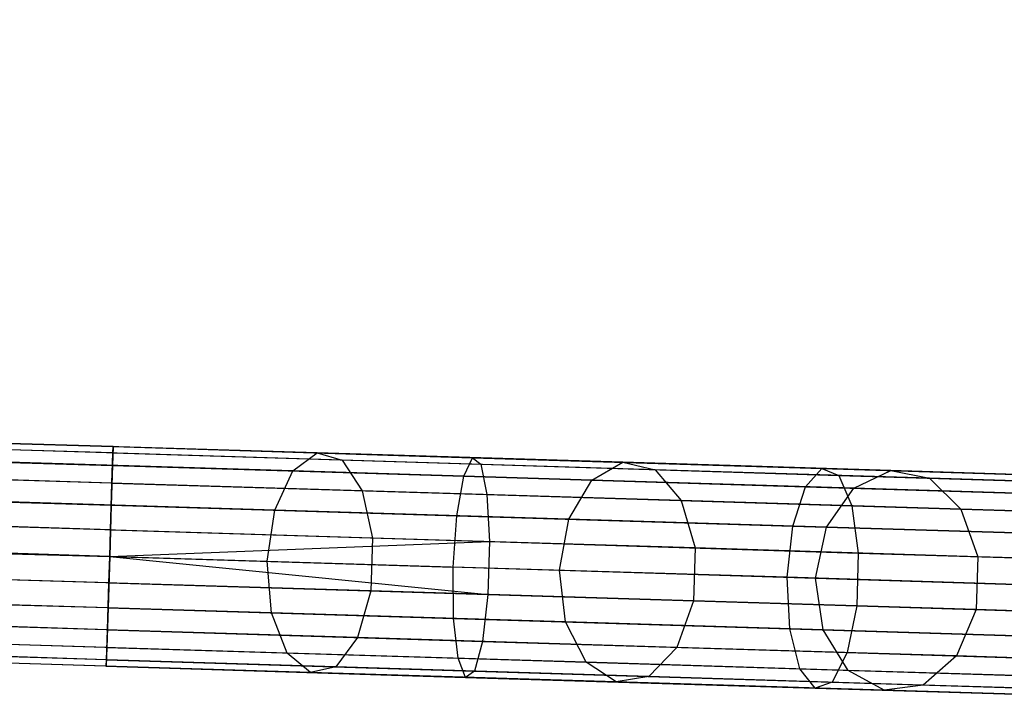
# Model space of a CAD drawing. Extents: x -189 to 189, y -189 to 189.
# Tile 254 of 256: x 167.6 to 176.49, y -6.52 to -0.39. Entities that reach past the tile are written whole.
import ezdxf

# ---------------------------------------------------------------- set-up
doc = ezdxf.new("R2010")
doc.units = 0
doc.header["$LTSCALE"] = 25.4
doc.layers.get('0').update_dxf_attribs({"linetype": 'CONTINUOUS'})

# ---------------------------------------------------------------- blocks, each defined once
blk = doc.blocks.new('NL2500012474_STL')
at = {"color": 0}
for p, q in [((359.7507, -4.1869, 177.3795), (234.5684, -0.33, 177.6205)), ((359.7507, -4.1869, 177.3795), (234.5684, -0.33, 177.3795)), ((359.7489, -4.2445, 177.8546), (234.5684, -0.33, 177.6205)), ((359.7489, -4.2445, 177.8546), (234.5684, -0.33, 177.6205)), ((359.7507, -4.1869, 177.3795), (234.5684, -0.33, 177.6205)), ((359.7507, -4.1869, 177.3795), (234.5684, -0.33, 177.3795)), ((359.7489, -4.2445, 177.8546), (234.5667, -0.3877, 177.8546)), ((359.7489, -4.2445, 177.8546), (234.5667, -0.3877, 177.8546)), ((234.5667, -0.3877, 177.1454), (359.7507, -4.1869, 177.3795)), ((234.5667, -0.3877, 177.1454), (359.7507, -4.1869, 177.3795)), ((359.7405, -4.5163, 178.2485), (234.5632, -0.4997, 178.0681)), ((359.7405, -4.5163, 178.2485), (234.5632, -0.4997, 178.0681)), ((359.7489, -4.2445, 177.8546), (234.5632, -0.4997, 178.0681)), ((359.7489, -4.2445, 177.8546), (234.5632, -0.4997, 178.0681)), ((234.5632, -0.4997, 176.9319), (359.7455, -4.3565, 176.9319)), ((234.5632, -0.4997, 176.9319), (359.7455, -4.3565, 176.9319)), ((234.5632, -0.4997, 176.9319), (359.7507, -4.1869, 177.3795)), ((234.5632, -0.4997, 176.9319), (359.7507, -4.1869, 177.3795)), ((359.7275, -4.9399, 178.4709), (234.5583, -0.6595, 178.2485)), ((359.7275, -4.9399, 178.4709), (234.5583, -0.6595, 178.2485)), ((359.7405, -4.5163, 178.2485), (234.5583, -0.6595, 178.2485)), ((359.7405, -4.5163, 178.2485), (234.5583, -0.6595, 178.2485)), ((234.5583, -0.6595, 176.7515), (359.7455, -4.3565, 176.9319)), ((234.5583, -0.6595, 176.7515), (359.7455, -4.3565, 176.9319)), ((359.7275, -4.9399, 178.4709), (234.5522, -0.8578, 178.3855)), ((359.7275, -4.9399, 178.4709), (234.5522, -0.8578, 178.3855)), ((359.7344, -4.7146, 176.6146), (234.5522, -0.8578, 176.6146)), ((234.5522, -0.8578, 176.6146), (359.7455, -4.3565, 176.9319)), ((234.5522, -0.8578, 176.6146), (359.7455, -4.3565, 176.9319)), ((359.7344, -4.7146, 176.6146), (234.5522, -0.8578, 176.6146)), ((359.7275, -4.9399, 178.4709), (234.5452, -1.0831, 178.4709)), ((359.7275, -4.9399, 178.4709), (234.5452, -1.0831, 178.4709)), ((234.5452, -1.0831, 176.5291), (359.7344, -4.7146, 176.6146)), ((234.5452, -1.0831, 176.5291), (359.7344, -4.7146, 176.6146)), ((359.7201, -5.1791, 178.5), (234.5379, -1.3223, 178.5)), ((359.7201, -5.1791, 178.5), (234.5379, -1.3223, 178.5)), ((234.5379, -1.3223, 176.5), (359.7201, -5.1791, 176.5)), ((234.5379, -1.3223, 176.5), (359.7201, -5.1791, 176.5)), ((234.5379, -1.3223, 176.5), (359.7344, -4.7146, 176.6146)), ((234.5379, -1.3223, 176.5), (359.7344, -4.7146, 176.6146)), ((359.6997, -5.8419, 178.2485), (234.5305, -1.5615, 178.4709)), ((359.6997, -5.8419, 178.2485), (234.5305, -1.5615, 178.4709)), ((359.7127, -5.4183, 178.4709), (234.5305, -1.5615, 178.4709)), ((359.7127, -5.4183, 178.4709), (234.5305, -1.5615, 178.4709)), ((234.5305, -1.5615, 176.5291), (359.7201, -5.1791, 176.5)), ((234.5305, -1.5615, 176.5291), (359.7201, -5.1791, 176.5)), ((359.7058, -5.6436, 176.6146), (234.5236, -1.7868, 176.6146)), ((234.5236, -1.7868, 176.6146), (359.7201, -5.1791, 176.5)), ((359.7058, -5.6436, 176.6146), (234.5236, -1.7868, 176.6146)), ((359.6997, -5.8419, 178.2485), (234.5236, -1.7868, 178.3855)), ((359.6997, -5.8419, 178.2485), (234.5236, -1.7868, 178.3855)), ((234.5236, -1.7868, 176.6146), (359.7201, -5.1791, 176.5)), ((359.7058, -5.6436, 176.6146), (234.5174, -1.9851, 176.7515)), ((359.7058, -5.6436, 176.6146), (234.5174, -1.9851, 176.7515)), ((359.6913, -6.1137, 177.8546), (234.5174, -1.9851, 178.2485)), ((359.6913, -6.1137, 177.8546), (234.5174, -1.9851, 178.2485)), ((359.6997, -5.8419, 178.2485), (234.5174, -1.9851, 178.2485)), ((359.6997, -5.8419, 178.2485), (234.5174, -1.9851, 178.2485)), ((359.7058, -5.6436, 176.6146), (234.5125, -2.1449, 176.9319)), ((359.7058, -5.6436, 176.6146), (234.5125, -2.1449, 176.9319)), ((359.6948, -6.0017, 176.9319), (234.5125, -2.1449, 176.9319)), ((359.6948, -6.0017, 176.9319), (234.5125, -2.1449, 176.9319)), ((359.6913, -6.1137, 177.8546), (234.5125, -2.1449, 178.0681)), ((359.6913, -6.1137, 177.8546), (234.5125, -2.1449, 178.0681)), ((359.6948, -6.0017, 176.9319), (234.5091, -2.2569, 177.1454)), ((359.6948, -6.0017, 176.9319), (234.5091, -2.2569, 177.1454)), ((359.6895, -6.1713, 177.3795), (234.5091, -2.2569, 177.8546)), ((359.6895, -6.1713, 177.3795), (234.5091, -2.2569, 177.8546)), ((359.6913, -6.1137, 177.8546), (234.5091, -2.2569, 177.8546)), ((359.6913, -6.1137, 177.8546), (234.5091, -2.2569, 177.8546)), ((359.6895, -6.1713, 177.3795), (234.5073, -2.3145, 177.3795)), ((359.6895, -6.1713, 177.3795), (234.5073, -2.3145, 177.6205)), ((359.6948, -6.0017, 176.9319), (234.5073, -2.3145, 177.3795)), ((359.6948, -6.0017, 176.9319), (234.5073, -2.3145, 177.3795)), ((359.6895, -6.1713, 177.3795), (234.5073, -2.3145, 177.3795)), ((359.6895, -6.1713, 177.3795), (234.5073, -2.3145, 177.6205)), ((361.5943, -4.2437, 30.0573), (358.5679, -4.1504, 28.7162)), ((361.5943, -4.2437, 30.0573), (358.5679, -4.1504, 28.7162)), ((361.8203, -4.3084, 29.6404), (358.7216, -4.2129, 28.2672)), ((361.8203, -4.3084, 29.6404), (358.7216, -4.2129, 28.2672)), ((359.7405, -4.5163, 178.2485), (359.7489, -4.2445, 177.8546)), ((359.7405, -4.5163, 178.2485), (359.7489, -4.2445, 177.8546)), ((359.7507, -4.1869, 177.3795), (359.7455, -4.3565, 176.9319)), ((359.7507, -4.1869, 177.3795), (359.7455, -4.3565, 176.9319)), ((359.7489, -4.2445, 177.8546), (359.7507, -4.1869, 177.3795)), ((359.7489, -4.2445, 177.8546), (359.7507, -4.1869, 177.3795)), ((359.7489, -4.2445, 177.8546), (363.0718, -4.3469, 177.5813)), ((359.7489, -4.2445, 177.8546), (363.0718, -4.3469, 177.5813)), ((359.7507, -4.1869, 177.3795), (362.996, -4.2869, 177.1125)), ((359.7507, -4.1869, 177.3795), (362.996, -4.2869, 177.1125)), ((361.3745, -4.4067, 30.4499), (361.5943, -4.2437, 30.0573)), ((361.3745, -4.4067, 30.4499), (361.5943, -4.2437, 30.0573)), ((361.5943, -4.2437, 30.0573), (361.8203, -4.3084, 29.6404)), ((364.3562, -4.3288, 31.8824), (361.5943, -4.2437, 30.0573)), ((364.3562, -4.3288, 31.8824), (361.5943, -4.2437, 30.0573)), ((361.5943, -4.2437, 30.0573), (361.8203, -4.3084, 29.6404)), ((361.3745, -4.4067, 30.4499), (358.4162, -4.3156, 29.1391)), ((361.3745, -4.4067, 30.4499), (358.4162, -4.3156, 29.1391)), ((359.7455, -4.3565, 176.9319), (359.7344, -4.7146, 176.6146)), ((359.7455, -4.3565, 176.9319), (359.7344, -4.7146, 176.6146)), ((359.7455, -4.3565, 176.9319), (362.9177, -4.4542, 176.671)), ((359.7455, -4.3565, 176.9319), (362.9177, -4.4542, 176.671)), ((361.8203, -4.3084, 29.6404), (362.0009, -4.5859, 29.2947)), ((364.6483, -4.3955, 31.5091), (361.8203, -4.3084, 29.6404)), ((364.6483, -4.3955, 31.5091), (361.8203, -4.3084, 29.6404)), ((361.8203, -4.3084, 29.6404), (362.0009, -4.5859, 29.2947)), ((362.9177, -4.4542, 176.671), (362.996, -4.2869, 177.1125)), ((362.9177, -4.4542, 176.671), (362.996, -4.2869, 177.1125)), ((362.996, -4.2869, 177.1125), (366.1541, -4.3842, 176.3189)), ((362.996, -4.2869, 177.1125), (366.1541, -4.3842, 176.3189)), ((362.996, -4.2869, 177.1125), (363.0718, -4.3469, 177.5813)), ((362.996, -4.2869, 177.1125), (363.0718, -4.3469, 177.5813)), ((363.0718, -4.3469, 177.5813), (366.3054, -4.4465, 176.7687)), ((363.0718, -4.3469, 177.5813), (366.3054, -4.4465, 176.7687)), ((363.0718, -4.3469, 177.5813), (363.1277, -4.6207, 177.9699)), ((363.0718, -4.3469, 177.5813), (363.1277, -4.6207, 177.9699)), ((364.0742, -4.4899, 32.2339), (364.3562, -4.3288, 31.8824)), ((364.0742, -4.4899, 32.2339), (364.3562, -4.3288, 31.8824)), ((364.3562, -4.3288, 31.8824), (364.6483, -4.3955, 31.5091)), ((366.777, -4.4033, 34.1409), (364.3562, -4.3288, 31.8824)), ((366.777, -4.4033, 34.1409), (364.3562, -4.3288, 31.8824)), ((364.3562, -4.3288, 31.8824), (364.6483, -4.3955, 31.5091)), ((361.2113, -4.7601, 30.7284), (361.3745, -4.4067, 30.4499)), ((361.2113, -4.7601, 30.7284), (361.3745, -4.4067, 30.4499)), ((364.0742, -4.4899, 32.2339), (361.3745, -4.4067, 30.4499)), ((364.0742, -4.4899, 32.2339), (361.3745, -4.4067, 30.4499)), ((364.6483, -4.3955, 31.5091), (364.8835, -4.6748, 31.1996)), ((367.127, -4.4718, 33.8216), (364.6483, -4.3955, 31.5091)), ((367.127, -4.4718, 33.8216), (364.6483, -4.3955, 31.5091)), ((364.6483, -4.3955, 31.5091), (364.8835, -4.6748, 31.1996)), ((366.0047, -4.5494, 175.8952), (366.1541, -4.3842, 176.3189)), ((366.0047, -4.5494, 175.8952), (366.1541, -4.3842, 176.3189)), ((366.1541, -4.3842, 176.3189), (369.1403, -4.4762, 175.0199)), ((366.1541, -4.3842, 176.3189), (369.1403, -4.4762, 175.0199)), ((366.1541, -4.3842, 176.3189), (366.3054, -4.4465, 176.7687)), ((366.1541, -4.3842, 176.3189), (366.3054, -4.4465, 176.7687)), ((366.3054, -4.4465, 176.7687), (369.3629, -4.5407, 175.4386)), ((366.3054, -4.4465, 176.7687), (369.3629, -4.5407, 175.4386)), ((366.3054, -4.4465, 176.7687), (366.4239, -4.7222, 177.1416)), ((366.3054, -4.4465, 176.7687), (366.4239, -4.7222, 177.1416)), ((366.4406, -4.5628, 34.4416), (366.777, -4.4033, 34.1409)), ((366.4406, -4.5628, 34.4416), (366.777, -4.4033, 34.1409)), ((366.777, -4.4033, 34.1409), (367.127, -4.4718, 33.8216)), ((368.7895, -4.4654, 36.7701), (366.777, -4.4033, 34.1409)), ((368.7895, -4.4654, 36.7701), (366.777, -4.4033, 34.1409)), ((366.777, -4.4033, 34.1409), (367.127, -4.4718, 33.8216)), ((362.0009, -4.5859, 29.2947), (358.8421, -4.4886, 27.895)), ((362.0009, -4.5859, 29.2947), (358.8421, -4.4886, 27.895)), ((359.7275, -4.9399, 178.4709), (359.7405, -4.5163, 178.2485)), ((359.7275, -4.9399, 178.4709), (359.7405, -4.5163, 178.2485)), ((359.7405, -4.5163, 178.2485), (363.1277, -4.6207, 177.9699)), ((359.7405, -4.5163, 178.2485), (363.1277, -4.6207, 177.9699)), ((362.8549, -4.8107, 176.3579), (362.9177, -4.4542, 176.671)), ((362.8549, -4.8107, 176.3579), (362.9177, -4.4542, 176.671)), ((362.9177, -4.4542, 176.671), (366.0047, -4.5494, 175.8952)), ((362.9177, -4.4542, 176.671), (366.0047, -4.5494, 175.8952)), ((363.8669, -4.8419, 32.4833), (364.0742, -4.4899, 32.2339)), ((363.8669, -4.8419, 32.4833), (364.0742, -4.4899, 32.2339)), ((366.4406, -4.5628, 34.4416), (364.0742, -4.4899, 32.2339)), ((366.4406, -4.5628, 34.4416), (364.0742, -4.4899, 32.2339)), ((367.127, -4.4718, 33.8216), (367.4101, -4.7526, 33.5568)), ((369.1875, -4.5353, 36.5136), (367.127, -4.4718, 33.8216)), ((369.1875, -4.5353, 36.5136), (367.127, -4.4718, 33.8216)), ((367.127, -4.4718, 33.8216), (367.4101, -4.7526, 33.5568)), ((362.0009, -4.5859, 29.2947), (362.0945, -5.0128, 29.0996)), ((364.8835, -4.6748, 31.1996), (362.0009, -4.5859, 29.2947)), ((364.8835, -4.6748, 31.1996), (362.0009, -4.5859, 29.2947)), ((362.0009, -4.5859, 29.2947), (362.0945, -5.0128, 29.0996)), ((363.1277, -4.6207, 177.9699), (366.4239, -4.7222, 177.1416)), ((363.1277, -4.6207, 177.9699), (366.4239, -4.7222, 177.1416)), ((363.1277, -4.6207, 177.9699), (363.151, -5.0454, 178.1894)), ((363.1277, -4.6207, 177.9699), (363.151, -5.0454, 178.1894)), ((365.8915, -4.9043, 175.5948), (366.0047, -4.5494, 175.8952)), ((365.8915, -4.9043, 175.5948), (366.0047, -4.5494, 175.8952)), ((366.0047, -4.5494, 175.8952), (368.9237, -4.6393, 174.6254)), ((366.0047, -4.5494, 175.8952), (368.9237, -4.6393, 174.6254)), ((366.1946, -4.9136, 34.6549), (366.4406, -4.5628, 34.4416)), ((366.1946, -4.9136, 34.6549), (366.4406, -4.5628, 34.4416)), ((368.4077, -4.6234, 37.0116), (366.4406, -4.5628, 34.4416)), ((368.4077, -4.6234, 37.0116), (366.4406, -4.5628, 34.4416)), ((361.2113, -4.7601, 30.7284), (358.3013, -4.6704, 29.439)), ((361.2113, -4.7601, 30.7284), (358.3013, -4.6704, 29.439)), ((364.8835, -4.6748, 31.1996), (365.008, -5.1026, 31.0249)), ((367.4101, -4.7526, 33.5568), (364.8835, -4.6748, 31.1996)), ((367.4101, -4.7526, 33.5568), (364.8835, -4.6748, 31.1996)), ((364.8835, -4.6748, 31.1996), (365.008, -5.1026, 31.0249)), ((359.7344, -4.7146, 176.6146), (359.7201, -5.1791, 176.5)), ((359.7344, -4.7146, 176.6146), (359.7201, -5.1791, 176.5)), ((359.7344, -4.7146, 176.6146), (362.8549, -4.8107, 176.3579)), ((359.7344, -4.7146, 176.6146), (362.8549, -4.8107, 176.3579)), ((361.1421, -5.2229, 30.8289), (361.2113, -4.7601, 30.7284)), ((361.1421, -5.2229, 30.8289), (361.2113, -4.7601, 30.7284)), ((363.8669, -4.8419, 32.4833), (361.2113, -4.7601, 30.7284)), ((363.8669, -4.8419, 32.4833), (361.2113, -4.7601, 30.7284)), ((366.4239, -4.7222, 177.1416), (369.5406, -4.8182, 175.7857)), ((366.4239, -4.7222, 177.1416), (369.5406, -4.8182, 175.7857)), ((366.4239, -4.7222, 177.1416), (366.4825, -5.148, 177.3521)), ((366.4239, -4.7222, 177.1416), (366.4825, -5.148, 177.3521)), ((367.4101, -4.7526, 33.5568), (367.5617, -5.1813, 33.4074)), ((369.5106, -4.8173, 36.301), (367.4101, -4.7526, 33.5568)), ((369.5106, -4.8173, 36.301), (367.4101, -4.7526, 33.5568)), ((367.4101, -4.7526, 33.5568), (367.5617, -5.1813, 33.4074)), ((362.8218, -5.2747, 176.2449), (362.8549, -4.8107, 176.3579)), ((362.8218, -5.2747, 176.2449), (362.8549, -4.8107, 176.3579)), ((362.8549, -4.8107, 176.3579), (365.8915, -4.9043, 175.5948)), ((362.8549, -4.8107, 176.3579), (365.8915, -4.9043, 175.5948)), ((363.7818, -5.3042, 32.5733), (363.8669, -4.8419, 32.4833)), ((363.7818, -5.3042, 32.5733), (363.8669, -4.8419, 32.4833)), ((366.1946, -4.9136, 34.6549), (363.8669, -4.8419, 32.4833)), ((366.1946, -4.9136, 34.6549), (363.8669, -4.8419, 32.4833)), ((362.0945, -5.0128, 29.0996), (358.9018, -4.9145, 27.6849)), ((362.0945, -5.0128, 29.0996), (358.9018, -4.9145, 27.6849)), ((359.7201, -5.1791, 178.5), (359.7275, -4.9399, 178.4709)), ((359.7201, -5.1791, 178.5), (359.7275, -4.9399, 178.4709)), ((359.7275, -4.9399, 178.4709), (363.151, -5.0454, 178.1894)), ((359.7275, -4.9399, 178.4709), (363.151, -5.0454, 178.1894)), ((365.8403, -5.3677, 175.4863), (365.8915, -4.9043, 175.5948)), ((365.8403, -5.3677, 175.4863), (365.8915, -4.9043, 175.5948)), ((365.8915, -4.9043, 175.5948), (368.7627, -4.9928, 174.3457)), ((365.8915, -4.9043, 175.5948), (368.7627, -4.9928, 174.3457)), ((366.0955, -5.3755, 34.7319), (366.1946, -4.9136, 34.6549)), ((366.0955, -5.3755, 34.7319), (366.1946, -4.9136, 34.6549)), ((368.1296, -4.9733, 37.1829), (366.1946, -4.9136, 34.6549)), ((368.1296, -4.9733, 37.1829), (366.1946, -4.9136, 34.6549)), ((359.7201, -5.1791, 178.5), (363.151, -5.0454, 178.1894)), ((359.7201, -5.1791, 178.5), (363.151, -5.0454, 178.1894)), ((362.0945, -5.0128, 29.0996), (362.0797, -5.4912, 29.0996)), ((362.0945, -5.0128, 29.0996), (362.0797, -5.4912, 29.0996)), ((365.008, -5.1026, 31.0249), (362.0945, -5.0128, 29.0996)), ((365.008, -5.1026, 31.0249), (362.0945, -5.0128, 29.0996)), ((363.151, -5.0454, 178.1894), (363.1362, -5.5238, 178.1894)), ((363.151, -5.0454, 178.1894), (363.1362, -5.5238, 178.1894)), ((363.151, -5.0454, 178.1894), (366.4825, -5.148, 177.3521)), ((363.151, -5.0454, 178.1894), (366.4825, -5.148, 177.3521)), ((358.2495, -5.1338, 29.5472), (361.1421, -5.2229, 30.8289)), ((358.2495, -5.1338, 29.5472), (361.1421, -5.2229, 30.8289)), ((365.008, -5.1026, 31.0249), (364.9933, -5.581, 31.0249)), ((365.008, -5.1026, 31.0249), (364.9933, -5.581, 31.0249)), ((367.5617, -5.1813, 33.4074), (365.008, -5.1026, 31.0249)), ((367.5617, -5.1813, 33.4074), (365.008, -5.1026, 31.0249)), ((366.4825, -5.148, 177.3521), (366.4678, -5.6264, 177.3521)), ((366.4825, -5.148, 177.3521), (366.4678, -5.6264, 177.3521)), ((366.4825, -5.148, 177.3521), (369.6326, -5.2451, 175.9818)), ((366.4825, -5.148, 177.3521), (369.6326, -5.2451, 175.9818)), ((359.7201, -5.1791, 176.5), (359.7058, -5.6436, 176.6146)), ((359.7201, -5.1791, 176.5), (359.7058, -5.6436, 176.6146)), ((359.7127, -5.4183, 178.4709), (359.7201, -5.1791, 178.5)), ((359.7127, -5.4183, 178.4709), (359.7201, -5.1791, 178.5)), ((359.7201, -5.1791, 178.5), (363.1362, -5.5238, 178.1894)), ((359.7201, -5.1791, 178.5), (363.1362, -5.5238, 178.1894)), ((359.7201, -5.1791, 176.5), (362.8218, -5.2747, 176.2449)), ((359.7201, -5.1791, 176.5), (362.8218, -5.2747, 176.2449)), ((361.1826, -5.6891, 30.7284), (361.1421, -5.2229, 30.8289)), ((361.1421, -5.2229, 30.8289), (363.7818, -5.3042, 32.5733)), ((361.1421, -5.2229, 30.8289), (363.7818, -5.3042, 32.5733)), ((361.1826, -5.6891, 30.7284), (361.1421, -5.2229, 30.8289)), ((367.5617, -5.1813, 33.4074), (367.547, -5.6597, 33.4074)), ((367.5617, -5.1813, 33.4074), (367.547, -5.6597, 33.4074)), ((369.6847, -5.2467, 36.1809), (367.5617, -5.1813, 33.4074)), ((369.6847, -5.2467, 36.1809), (367.5617, -5.1813, 33.4074)), ((365.8403, -5.3677, 175.4863), (362.8218, -5.2747, 176.2449)), ((362.8262, -5.7397, 176.3579), (362.8218, -5.2747, 176.2449)), ((365.8403, -5.3677, 175.4863), (362.8218, -5.2747, 176.2449)), ((362.8262, -5.7397, 176.3579), (362.8218, -5.2747, 176.2449)), ((363.8383, -5.7709, 32.4833), (363.7818, -5.3042, 32.5733)), ((363.7818, -5.3042, 32.5733), (366.0955, -5.3755, 34.7319)), ((363.7818, -5.3042, 32.5733), (366.0955, -5.3755, 34.7319)), ((363.8383, -5.7709, 32.4833), (363.7818, -5.3042, 32.5733)), ((362.0797, -5.4912, 29.0996), (358.8871, -5.3929, 27.6849)), ((362.0797, -5.4912, 29.0996), (358.8871, -5.3929, 27.6849)), ((359.6997, -5.8419, 178.2485), (359.7127, -5.4183, 178.4709)), ((359.6997, -5.8419, 178.2485), (359.7127, -5.4183, 178.4709)), ((359.7127, -5.4183, 178.4709), (363.1362, -5.5238, 178.1894)), ((359.7127, -5.4183, 178.4709), (363.1362, -5.5238, 178.1894)), ((368.6943, -5.4556, 174.2448), (365.8403, -5.3677, 175.4863)), ((365.8629, -5.8333, 175.5948), (365.8403, -5.3677, 175.4863)), ((368.6943, -5.4556, 174.2448), (365.8403, -5.3677, 175.4863)), ((365.8629, -5.8333, 175.5948), (365.8403, -5.3677, 175.4863)), ((366.166, -5.8426, 34.6549), (366.0955, -5.3755, 34.7319)), ((366.0955, -5.3755, 34.7319), (368.0189, -5.4348, 37.2447)), ((366.0955, -5.3755, 34.7319), (368.0189, -5.4348, 37.2447)), ((366.166, -5.8426, 34.6549), (366.0955, -5.3755, 34.7319)), ((362.0797, -5.4912, 29.0996), (361.96, -5.9116, 29.2947)), ((362.0797, -5.4912, 29.0996), (361.96, -5.9116, 29.2947)), ((364.9933, -5.581, 31.0249), (362.0797, -5.4912, 29.0996)), ((364.9933, -5.581, 31.0249), (362.0797, -5.4912, 29.0996)), ((361.1826, -5.6891, 30.7284), (358.2727, -5.5995, 29.439)), ((361.1826, -5.6891, 30.7284), (358.2727, -5.5995, 29.439)), ((363.1362, -5.5238, 178.1894), (363.0869, -5.9463, 177.9699)), ((363.1362, -5.5238, 178.1894), (363.0869, -5.9463, 177.9699)), ((363.1362, -5.5238, 178.1894), (366.4678, -5.6264, 177.3521)), ((363.1362, -5.5238, 178.1894), (366.4678, -5.6264, 177.3521)), ((364.9933, -5.581, 31.0249), (364.8427, -6.0004, 31.1996)), ((364.9933, -5.581, 31.0249), (364.8427, -6.0004, 31.1996)), ((367.547, -5.6597, 33.4074), (364.9933, -5.581, 31.0249)), ((367.547, -5.6597, 33.4074), (364.9933, -5.581, 31.0249)), ((359.7058, -5.6436, 176.6146), (359.6948, -6.0017, 176.9319)), ((359.7058, -5.6436, 176.6146), (359.6948, -6.0017, 176.9319)), ((359.7058, -5.6436, 176.6146), (362.8262, -5.7397, 176.3579)), ((359.7058, -5.6436, 176.6146), (362.8262, -5.7397, 176.3579)), ((361.3238, -6.0519, 30.4499), (361.1826, -5.6891, 30.7284)), ((363.8383, -5.7709, 32.4833), (361.1826, -5.6891, 30.7284)), ((361.3238, -6.0519, 30.4499), (361.1826, -5.6891, 30.7284)), ((363.8383, -5.7709, 32.4833), (361.1826, -5.6891, 30.7284)), ((366.4678, -5.6264, 177.3521), (366.3831, -6.0478, 177.1416)), ((366.4678, -5.6264, 177.3521), (366.3831, -6.0478, 177.1416)), ((366.4678, -5.6264, 177.3521), (369.6179, -5.7235, 175.9818)), ((366.4678, -5.6264, 177.3521), (369.6179, -5.7235, 175.9818)), ((367.547, -5.6597, 33.4074), (367.3693, -6.0782, 33.5568)), ((367.547, -5.6597, 33.4074), (367.3693, -6.0782, 33.5568)), ((369.6699, -5.7251, 36.1809), (367.547, -5.6597, 33.4074)), ((369.6699, -5.7251, 36.1809), (367.547, -5.6597, 33.4074)), ((362.867, -6.0994, 176.671), (362.8262, -5.7397, 176.3579)), ((362.8262, -5.7397, 176.3579), (365.8629, -5.8333, 175.5948)), ((362.8262, -5.7397, 176.3579), (365.8629, -5.8333, 175.5948)), ((362.867, -6.0994, 176.671), (362.8262, -5.7397, 176.3579)), ((364.0236, -6.1351, 32.2339), (363.8383, -5.7709, 32.4833)), ((366.166, -5.8426, 34.6549), (363.8383, -5.7709, 32.4833)), ((364.0236, -6.1351, 32.2339), (363.8383, -5.7709, 32.4833)), ((366.166, -5.8426, 34.6549), (363.8383, -5.7709, 32.4833)), ((361.96, -5.9116, 29.2947), (358.8013, -5.8142, 27.895)), ((361.96, -5.9116, 29.2947), (358.8013, -5.8142, 27.895)), ((359.6913, -6.1137, 177.8546), (359.6997, -5.8419, 178.2485)), ((359.6913, -6.1137, 177.8546), (359.6997, -5.8419, 178.2485)), ((359.6997, -5.8419, 178.2485), (363.0869, -5.9463, 177.9699)), ((359.6997, -5.8419, 178.2485), (363.0869, -5.9463, 177.9699)), ((365.954, -6.1945, 175.8952), (365.8629, -5.8333, 175.5948)), ((365.8629, -5.8333, 175.5948), (368.7341, -5.9218, 174.3457)), ((365.8629, -5.8333, 175.5948), (368.7341, -5.9218, 174.3457)), ((365.954, -6.1945, 175.8952), (365.8629, -5.8333, 175.5948)), ((366.3899, -6.208, 34.4416), (366.166, -5.8426, 34.6549)), ((368.101, -5.9023, 37.1829), (366.166, -5.8426, 34.6549)), ((366.3899, -6.208, 34.4416), (366.166, -5.8426, 34.6549)), ((368.101, -5.9023, 37.1829), (366.166, -5.8426, 34.6549)), ((361.96, -5.9116, 29.2947), (361.7628, -6.1775, 29.6404)), ((361.96, -5.9116, 29.2947), (361.7628, -6.1775, 29.6404)), ((364.8427, -6.0004, 31.1996), (361.96, -5.9116, 29.2947)), ((364.8427, -6.0004, 31.1996), (361.96, -5.9116, 29.2947)), ((363.0869, -5.9463, 177.9699), (363.0142, -6.2161, 177.5813)), ((363.0869, -5.9463, 177.9699), (363.0142, -6.2161, 177.5813)), ((363.0869, -5.9463, 177.9699), (366.3831, -6.0478, 177.1416)), ((363.0869, -5.9463, 177.9699), (366.3831, -6.0478, 177.1416)), ((361.3238, -6.0519, 30.4499), (358.3655, -5.9607, 29.1391)), ((361.3238, -6.0519, 30.4499), (358.3655, -5.9607, 29.1391)), ((359.6948, -6.0017, 176.9319), (359.6895, -6.1713, 177.3795)), ((359.6948, -6.0017, 176.9319), (359.6895, -6.1713, 177.3795)), ((359.6948, -6.0017, 176.9319), (362.867, -6.0994, 176.671)), ((359.6948, -6.0017, 176.9319), (362.867, -6.0994, 176.671)), ((364.8427, -6.0004, 31.1996), (364.5907, -6.2646, 31.5091)), ((364.8427, -6.0004, 31.1996), (364.5907, -6.2646, 31.5091)), ((367.3693, -6.0782, 33.5568), (364.8427, -6.0004, 31.1996)), ((367.3693, -6.0782, 33.5568), (364.8427, -6.0004, 31.1996)), ((366.3831, -6.0478, 177.1416), (366.2478, -6.3157, 176.7687)), ((366.3831, -6.0478, 177.1416), (366.2478, -6.3157, 176.7687)), ((366.3831, -6.0478, 177.1416), (369.4998, -6.1439, 175.7857)), ((366.3831, -6.0478, 177.1416), (369.4998, -6.1439, 175.7857)), ((361.5332, -6.2281, 30.0573), (358.5067, -6.1349, 28.7162)), ((361.5332, -6.2281, 30.0573), (358.5067, -6.1349, 28.7162)), ((361.7628, -6.1775, 29.6404), (358.664, -6.082, 28.2672)), ((361.7628, -6.1775, 29.6404), (358.664, -6.082, 28.2672)), ((359.6895, -6.1713, 177.3795), (359.6913, -6.1137, 177.8546)), ((359.6895, -6.1713, 177.3795), (359.6913, -6.1137, 177.8546)), ((359.6913, -6.1137, 177.8546), (363.0142, -6.2161, 177.5813)), ((359.6913, -6.1137, 177.8546), (363.0142, -6.2161, 177.5813)), ((361.5332, -6.2281, 30.0573), (361.3238, -6.0519, 30.4499)), ((364.0236, -6.1351, 32.2339), (361.3238, -6.0519, 30.4499)), ((361.5332, -6.2281, 30.0573), (361.3238, -6.0519, 30.4499)), ((364.0236, -6.1351, 32.2339), (361.3238, -6.0519, 30.4499)), ((362.9348, -6.2713, 177.1125), (362.867, -6.0994, 176.671)), ((362.867, -6.0994, 176.671), (365.954, -6.1945, 175.8952)), ((362.867, -6.0994, 176.671), (365.954, -6.1945, 175.8952)), ((362.9348, -6.2713, 177.1125), (362.867, -6.0994, 176.671)), ((364.2951, -6.3132, 31.8824), (364.0236, -6.1351, 32.2339)), ((366.3899, -6.208, 34.4416), (364.0236, -6.1351, 32.2339)), ((364.2951, -6.3132, 31.8824), (364.0236, -6.1351, 32.2339)), ((366.3899, -6.208, 34.4416), (364.0236, -6.1351, 32.2339)), ((367.3693, -6.0782, 33.5568), (367.0694, -6.341, 33.8216)), ((367.3693, -6.0782, 33.5568), (367.0694, -6.341, 33.8216)), ((369.4697, -6.1429, 36.301), (367.3693, -6.0782, 33.5568)), ((369.4697, -6.1429, 36.301), (367.3693, -6.0782, 33.5568)), ((359.6895, -6.1713, 177.3795), (362.9348, -6.2713, 177.1125)), ((359.6895, -6.1713, 177.3795), (362.9348, -6.2713, 177.1125)), ((361.7628, -6.1775, 29.6404), (361.5332, -6.2281, 30.0573)), ((361.7628, -6.1775, 29.6404), (361.5332, -6.2281, 30.0573)), ((364.5907, -6.2646, 31.5091), (361.7628, -6.1775, 29.6404)), ((364.5907, -6.2646, 31.5091), (361.7628, -6.1775, 29.6404)), ((363.0142, -6.2161, 177.5813), (362.9348, -6.2713, 177.1125)), ((363.0142, -6.2161, 177.5813), (362.9348, -6.2713, 177.1125)), ((363.0142, -6.2161, 177.5813), (366.2478, -6.3157, 176.7687)), ((363.0142, -6.2161, 177.5813), (366.2478, -6.3157, 176.7687)), ((366.093, -6.3686, 176.3189), (365.954, -6.1945, 175.8952)), ((365.954, -6.1945, 175.8952), (368.873, -6.2845, 174.6254)), ((365.954, -6.1945, 175.8952), (368.873, -6.2845, 174.6254)), ((366.093, -6.3686, 176.3189), (365.954, -6.1945, 175.8952)), ((366.7159, -6.3878, 34.1409), (366.3899, -6.208, 34.4416)), ((368.357, -6.2686, 37.0116), (366.3899, -6.208, 34.4416)), ((366.7159, -6.3878, 34.1409), (366.3899, -6.208, 34.4416)), ((368.357, -6.2686, 37.0116), (366.3899, -6.208, 34.4416)), ((364.2951, -6.3132, 31.8824), (361.5332, -6.2281, 30.0573)), ((364.2951, -6.3132, 31.8824), (361.5332, -6.2281, 30.0573)), ((362.9348, -6.2713, 177.1125), (366.093, -6.3686, 176.3189)), ((362.9348, -6.2713, 177.1125), (366.093, -6.3686, 176.3189)), ((364.5907, -6.2646, 31.5091), (364.2951, -6.3132, 31.8824)), ((364.5907, -6.2646, 31.5091), (364.2951, -6.3132, 31.8824)), ((366.7159, -6.3878, 34.1409), (364.2951, -6.3132, 31.8824)), ((366.7159, -6.3878, 34.1409), (364.2951, -6.3132, 31.8824)), ((367.0694, -6.341, 33.8216), (364.5907, -6.2646, 31.5091)), ((367.0694, -6.341, 33.8216), (364.5907, -6.2646, 31.5091)), ((366.2478, -6.3157, 176.7687), (366.093, -6.3686, 176.3189)), ((366.2478, -6.3157, 176.7687), (366.093, -6.3686, 176.3189)), ((366.093, -6.3686, 176.3189), (369.0791, -6.4606, 175.0199)), ((366.093, -6.3686, 176.3189), (369.0791, -6.4606, 175.0199)), ((366.2478, -6.3157, 176.7687), (369.3054, -6.4099, 175.4386)), ((366.2478, -6.3157, 176.7687), (369.3054, -6.4099, 175.4386)), ((367.0694, -6.341, 33.8216), (366.7159, -6.3878, 34.1409)), ((367.0694, -6.341, 33.8216), (366.7159, -6.3878, 34.1409)), ((368.7283, -6.4498, 36.7701), (366.7159, -6.3878, 34.1409)), ((368.7283, -6.4498, 36.7701), (366.7159, -6.3878, 34.1409)), ((369.1299, -6.4045, 36.5136), (367.0694, -6.341, 33.8216)), ((369.1299, -6.4045, 36.5136), (367.0694, -6.341, 33.8216))]:
    blk.add_line(p, q, dxfattribs=at)

msp = doc.modelspace()

# ---------------------------------------------------------------- block references
at = {"color": 0}
msp.add_blockref('NL2500012474_STL', (-191.3111, -0.0584, -1716.743), dxfattribs=at)

doc.saveas('drawing.dxf')
